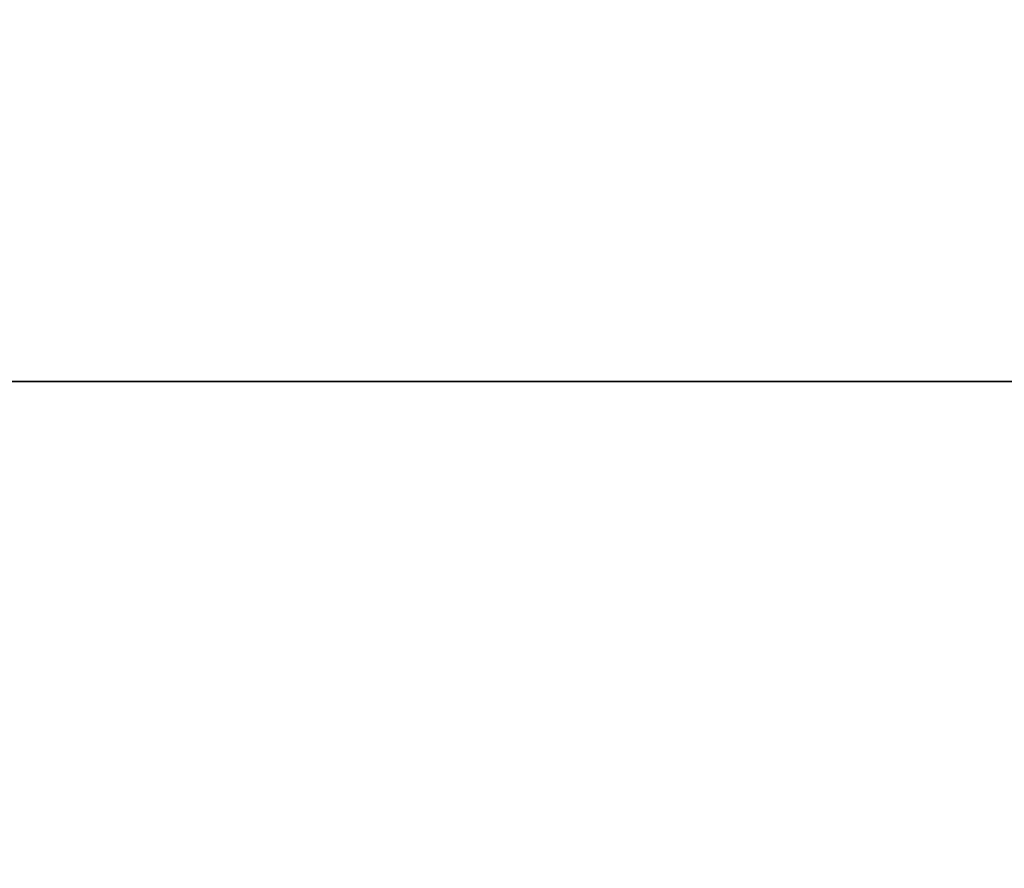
# Model space of a CAD drawing. Header units: millimetres. Extents: x -527 to 5177, y -116 to 161.
# Tile 19 of 256: x -331.61 to -328.2, y -12.98 to -10.05. Entities that reach past the tile are written whole.
import ezdxf

# ---------------------------------------------------------------- set-up
doc = ezdxf.new("R2010")
doc.units = ezdxf.units.MM
doc.layers.add('151', color=7, linetype='Continuous', true_color=0xffffff)

# ---------------------------------------------------------------- blocks, each defined once
blk = doc.blocks.new('UG_SURFACE_014')
at = {"layer": '151', "color": 252, "linetype": 'Continuous', "lineweight": 35}
for points in [[(-330.3444, -16.8, 1120), (-320.9, -8.3, 1120), (-320.9, -16.8, 1120)], [(-320.9, -8.3, 1144.0001), (-330.3444, -16.8, 1144.0001), (-320.9, -16.8, 1144.0001)], [(-330.3444, -16.8, 1144.0001), (-320.9, -8.3, 1144.0001), (-320.9, -8.3, 1120), (-330.3444, -16.8, 1120)], [(-320.9, -11.3, 1036.9999), (-340.9, -11.3, 1036.9999), (-340.9, -11.3, 1067), (-320.9, -11.3, 1067)], [(-320.9, -18.8, 1036.9999), (-340.9, -18.8, 1036.9999), (-340.9, -11.3, 1036.9999), (-320.9, -11.3, 1036.9999)], [(-320.9, -11.3, 1067), (-340.9, -11.3, 1067), (-340.9, -18.8, 1067), (-320.9, -18.8, 1067)]]:
    blk.add_3dface(points, dxfattribs=at)
blk = doc.blocks.new('UG_SURFACE_037')
at = {"layer": '151', "color": 252, "linetype": 'Continuous', "lineweight": 35}
for points in [[(-380, -9.3, 2075.2499), (-380, -26.22, 2075.2499), (380, -26.22, 2075.2499), (380, -9.3, 2075.2499)], [(-378.5, -9.3, 2073.75), (378.5, -9.3, 2073.75), (378.5, -26.22, 2073.75), (-378.5, -26.22, 2073.75)]]:
    blk.add_3dface(points, dxfattribs=at)
blk = doc.blocks.new('UG_SURFACE_081')
at = {"layer": '151', "color": 252, "linetype": 'Continuous', "lineweight": 35}
for points in [[(-331.7475, -26.3324, 1171.4731), (-327.6676, -22.2525, 1171.4731), (-327.6676, -2.8266, 1164.1695), (-341.1325, -2.8266, 1159.1071)], [(-341.1325, -2.8266, 1010.893), (-327.6676, -2.8266, 1005.8305), (-327.6676, -22.2525, 998.5269), (-331.7475, -26.3324, 998.5269)], [(-350.4734, -13.1575, 1158.6864), (-340.8425, -3.5266, 1158.6864), (-328.1324, -3.5266, 1163.4651), (-327.4353, -22.4849, 1170.855)], [(-327.4353, -22.4849, 999.1449), (-328.1324, -3.5266, 1006.5348), (-340.8425, -3.5266, 1011.3136), (-350.4734, -13.1575, 1011.3136)]]:
    blk.add_3dface(points, dxfattribs=at)
blk = doc.blocks.new('UG_SURFACE_084')
at = {"layer": '151', "color": 252, "linetype": 'Continuous', "lineweight": 35}
for points in [[(-331.7475, -26.3324, 1171.4731), (-327.6676, -22.2525, 1171.4731), (-327.6676, -2.8266, 1164.1695), (-341.1325, -2.8266, 1159.1071)], [(-341.1325, -2.8266, 1010.893), (-327.6676, -2.8266, 1005.8305), (-327.6676, -22.2525, 998.5269), (-331.7475, -26.3324, 998.5269)], [(-350.4734, -13.1575, 1158.6864), (-340.8425, -3.5266, 1158.6864), (-328.1324, -3.5266, 1163.4651), (-327.4353, -22.4849, 1170.855)], [(-327.4353, -22.4849, 999.1449), (-328.1324, -3.5266, 1006.5348), (-340.8425, -3.5266, 1011.3136), (-350.4734, -13.1575, 1011.3136)]]:
    blk.add_3dface(points, dxfattribs=at)

msp = doc.modelspace()

# ---------------------------------------------------------------- linework, layer by layer
at = {"layer": '151', "color": 251, "linetype": 'Continuous', "lineweight": -3, "true_color": 0x636466}
for p, q in [((-340.9, -11.3, 1067), (-320.9, -11.3, 1067)), ((-340.9, -11.3, 1037), (-320.9, -11.3, 1037))]:
    msp.add_line(p, q, dxfattribs=at)

# ---------------------------------------------------------------- block references
for name in ['UG_SURFACE_037', 'UG_SURFACE_081', 'UG_SURFACE_084', 'UG_SURFACE_014']:
    msp.add_blockref(name, (0, 0), dxfattribs=at)

doc.saveas('drawing.dxf')
